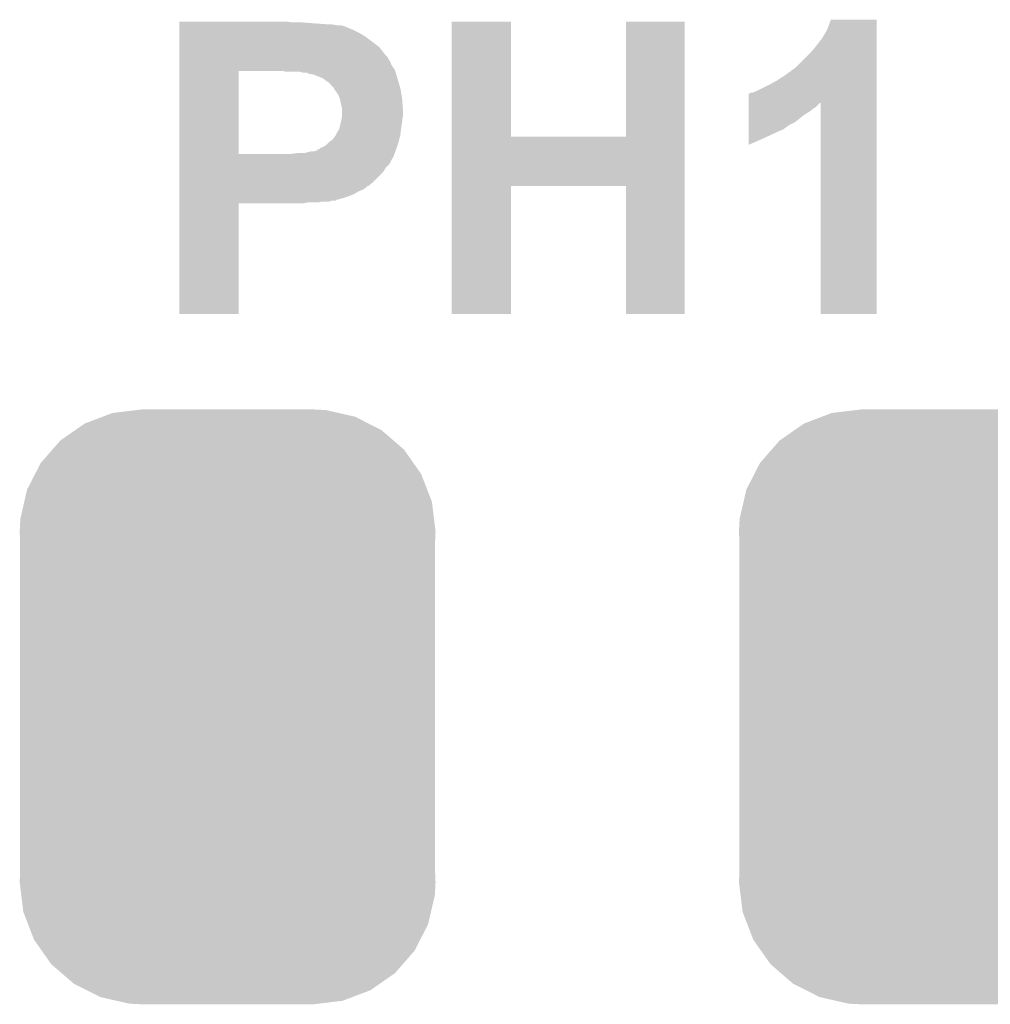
# Model space of a CAD drawing. Extents: x -4 to 126, y -8 to 66.
# Tile 208 of 256: x 88.08 to 90.77, y 35.22 to 37.95. Entities that reach past the tile are written whole.
import ezdxf

# ---------------------------------------------------------------- set-up
doc = ezdxf.new("R2010")
doc.units = 0
doc.layers.get('0').update_dxf_attribs({"linetype": 'CONTINUOUS'})
doc.layers.add('CLICKER_2_FOR_TMPM4L4A_V104_GTO', color=11, linetype='CONTINUOUS')
doc.layers.add('CLICKER_2_FOR_TMPM4L4A_V104_GTS', color=8, linetype='CONTINUOUS')

# ---------------------------------------------------------------- blocks, each defined once
blk = doc.blocks.new('CUSTOM_188')
for points in [[(-0.319758, 0.816954), (-0.25199, 0.82504), (0.308544, 0.816954), (0.27298, 0.82504)], [(-0.25199, 0.82504), (-0.23749, 0.82677), (0.27298, 0.82504), (0.23749, 0.82677)], [(-0.397192, 0.787482), (-0.346778, 0.80667), (0.391686, 0.787482), (0.353772, 0.80667)], [(-0.346778, 0.80667), (-0.319758, 0.816954), (0.353772, 0.80667), (0.308544, 0.816954)], [(-0.465166, 0.74011), (-0.423346, 0.769256), (0.461368, 0.74011), (0.427696, 0.769256)], [(-0.423346, 0.769256), (-0.397192, 0.787482), (0.427696, 0.769256), (0.391686, 0.787482)], [(-0.48704, 0.715032), (-0.465166, 0.74011), (0.49034, 0.715032), (0.461368, 0.74011)], [(-0.519626, 0.67767), (-0.48704, 0.715032), (0.516586, 0.67767), (0.49034, 0.715032)], [(-0.535174, 0.647234), (-0.519626, 0.67767), (0.537964, 0.647234), (0.516586, 0.67767)], [(-0.557316, 0.603886), (-0.535174, 0.647234), (0.55465, 0.603886), (0.537964, 0.647234)], [(-0.565176, 0.569912), (-0.557316, 0.603886), (0.567726, 0.569912), (0.55465, 0.603886)], [(-0.575988, 0.523164), (-0.565176, 0.569912), (0.573482, 0.523164), (0.567726, 0.569912)], [(-0.57785, 0.48768), (-0.575988, 0.523164), (0.57785, 0.48768), (0.573482, 0.523164)], [(-0.57658, 0.458364), (-0.57785, 0.48768), (0.57658, 0.458364), (0.57785, 0.48768)], [(-0.57658, 0.45836), (-0.57658, 0.458364), (0.57658, 0.45836), (0.57658, 0.458364)], [(-0.57658, -0.45836), (-0.57658, 0.45836), (0.57658, -0.45836), (0.57658, 0.45836)], [(-0.57785, -0.48768), (-0.576582, -0.458364), (0.57785, -0.48768), (0.57658, -0.458364)], [(-0.576582, -0.458364), (-0.57658, -0.45836), (0.57658, -0.458364), (0.57658, -0.45836)], [(-0.57348, -0.523164), (-0.57785, -0.48768), (0.575988, -0.523164), (0.57785, -0.48768)], [(-0.567726, -0.569912), (-0.57348, -0.523164), (0.565174, -0.569912), (0.575988, -0.523164)], [(-0.554648, -0.603886), (-0.567726, -0.569912), (0.557316, -0.603886), (0.565174, -0.569912)], [(-0.537964, -0.647234), (-0.554648, -0.603886), (0.535172, -0.647234), (0.557316, -0.603886)], [(-0.516584, -0.67767), (-0.537964, -0.647234), (0.519626, -0.67767), (0.535172, -0.647234)], [(-0.49034, -0.715032), (-0.516584, -0.67767), (0.487038, -0.715032), (0.519626, -0.67767)], [(-0.461366, -0.74011), (-0.49034, -0.715032), (0.465166, -0.74011), (0.487038, -0.715032)], [(-0.427696, -0.769256), (-0.461366, -0.74011), (0.423344, -0.769256), (0.465166, -0.74011)], [(-0.391684, -0.787482), (-0.427696, -0.769256), (0.397192, -0.787482), (0.423344, -0.769256)], [(-0.353772, -0.80667), (-0.391684, -0.787482), (0.346776, -0.80667), (0.397192, -0.787482)], [(-0.308542, -0.816954), (-0.353772, -0.80667), (0.319758, -0.816954), (0.346776, -0.80667)], [(-0.27298, -0.82504), (-0.308542, -0.816954), (0.251988, -0.82504), (0.319758, -0.816954)], [(-0.23749, -0.82677), (-0.27298, -0.82504), (0.23749, -0.82677), (0.251988, -0.82504)]]:
    blk.add_solid(points)

msp = doc.modelspace()

# ---------------------------------------------------------------- linework, layer by layer
at = {"layer": 'CLICKER_2_FOR_TMPM4L4A_V104_GTO'}
for points in [[(88.51902, 37.94506), (88.519022, 37.9476), (88.831422, 37.94506), (88.818722, 37.9476)], [(88.51902, 37.93998), (88.51902, 37.94506), (88.927938, 37.93998), (88.8619, 37.94506)], [(88.51902, 37.93744), (88.51902, 37.93998), (88.955882, 37.93744), (88.940642, 37.93998)], [(88.51902, 37.9349), (88.51902, 37.93744), (88.976202, 37.9349), (88.966042, 37.93744)], [(88.51902, 37.934894), (88.51902, 37.9349), (88.978746, 37.934894), (88.976202, 37.9349)], [(88.51902, 37.93236), (88.51902, 37.934894), (88.981286, 37.93236), (88.978746, 37.934894)], [(89.275932, 37.62756), (89.27594, 37.947578), (89.441042, 37.62756), (89.44102, 37.947578)], [(89.27594, 37.947578), (89.275942, 37.9476), (89.44102, 37.947578), (89.275942, 37.9476)], [(89.76106, 37.627582), (89.76108, 37.947578), (89.92361, 37.627582), (89.92362, 37.947578)], [(89.76108, 37.947578), (89.761082, 37.9476), (89.92362, 37.947578), (89.761082, 37.9476)], [(90.31986, 37.92474), (90.330026, 37.952658), (90.457018, 37.92474), (90.45702, 37.952658)], [(90.330026, 37.952658), (90.330036, 37.95268), (90.45702, 37.952658), (90.330036, 37.95268)], [(88.51902, 37.932358), (88.51902, 37.93236), (88.983824, 37.932358), (88.981286, 37.93236)], [(88.51902, 37.92982), (88.51902, 37.932358), (88.9889, 37.92982), (88.983824, 37.932358)], [(88.51902, 37.92474), (88.51902, 37.92982), (89.0016, 37.92474), (88.9889, 37.92982)], [(88.51902, 37.91712), (88.51902, 37.92474), (89.016838, 37.91712), (89.0016, 37.92474)], [(88.51902, 37.90696), (88.51902, 37.91712), (89.03462, 37.90696), (89.016838, 37.91712)], [(88.51902, 37.876478), (88.51902, 37.90696), (89.075262, 37.876478), (89.03462, 37.90696)], [(90.304622, 37.899342), (90.31986, 37.92474), (90.457018, 37.899342), (90.457018, 37.92474)], [(90.28684, 37.876478), (90.304622, 37.899342), (90.457016, 37.876478), (90.457018, 37.899342)], [(88.519018, 37.85362), (88.51902, 37.876478), (89.093042, 37.85362), (89.075262, 37.876478)], [(88.519018, 37.848536), (88.519018, 37.85362), (89.098122, 37.848536), (89.093042, 37.85362)], [(90.2335, 37.820602), (90.2716, 37.8587), (90.457016, 37.820602), (90.457016, 37.8587)], [(90.2716, 37.8587), (90.28684, 37.876478), (90.457016, 37.8587), (90.457016, 37.876478)], [(88.519018, 37.843458), (88.519018, 37.848536), (89.100662, 37.843458), (89.098122, 37.848536)], [(88.519018, 37.83584), (88.519018, 37.843458), (89.10574, 37.83584), (89.100662, 37.843458)], [(88.519018, 37.828216), (88.519018, 37.83584), (89.108282, 37.828216), (89.10574, 37.83584)], [(88.519018, 37.81298), (88.519018, 37.828216), (89.118442, 37.81298), (89.108282, 37.828216)], [(88.519012, 37.579322), (88.519018, 37.81044), (88.6841, 37.579322), (88.684122, 37.81044)], [(88.519018, 37.81044), (88.519018, 37.81298), (89.119204, 37.81044), (89.118442, 37.81298)], [(88.816182, 37.8079), (88.806022, 37.81044), (89.119966, 37.8079), (89.119204, 37.81044)], [(88.864442, 37.80536), (88.854282, 37.8079), (89.120728, 37.80536), (89.119966, 37.8079)], [(88.874606, 37.805354), (88.864442, 37.80536), (89.12073, 37.805354), (89.120728, 37.80536)], [(88.877146, 37.80282), (88.874606, 37.805354), (89.12149, 37.80282), (89.12073, 37.805354)], [(88.892382, 37.800278), (88.879682, 37.80282), (89.122254, 37.800278), (89.12149, 37.80282)], [(88.917782, 37.790118), (88.892382, 37.800278), (89.1253, 37.790118), (89.122254, 37.800278)], [(90.1827, 37.78504), (90.20556, 37.80028), (90.457014, 37.78504), (90.457014, 37.80028)], [(90.20556, 37.80028), (90.2335, 37.820602), (90.457014, 37.80028), (90.457016, 37.820602)], [(88.92794, 37.7825), (88.917782, 37.790118), (89.127586, 37.7825), (89.1253, 37.790118)], [(88.935562, 37.777418), (88.92794, 37.7825), (89.12911, 37.777418), (89.127586, 37.7825)], [(88.940642, 37.772336), (88.935562, 37.777418), (89.130634, 37.772336), (89.12911, 37.777418)], [(88.943194, 37.76726), (88.940642, 37.772336), (89.132158, 37.76726), (89.130634, 37.772336)], [(90.12428, 37.75456), (90.15984, 37.77234), (90.457014, 37.75456), (90.457014, 37.77234)], [(90.15984, 37.77234), (90.1827, 37.78504), (90.457014, 37.77234), (90.457014, 37.78504)], [(88.945724, 37.76725), (88.943194, 37.76726), (89.13216, 37.76725), (89.132158, 37.76726)], [(88.948768, 37.76218), (88.945724, 37.76725), (89.13368, 37.76218), (89.13216, 37.76725)], [(88.95334, 37.75456), (88.948768, 37.76218), (89.134952, 37.75456), (89.13368, 37.76218)], [(88.96096, 37.7444), (88.95334, 37.75456), (89.136644, 37.7444), (89.134952, 37.75456)], [(88.96604, 37.731702), (88.96096, 37.7444), (89.13876, 37.731702), (89.136644, 37.7444)], [(90.101438, 37.72154), (90.101442, 37.74694), (90.457012, 37.72154), (90.457014, 37.74694)], [(90.101442, 37.74694), (90.103966, 37.746946), (90.457014, 37.74694), (90.457014, 37.746946)], [(90.103966, 37.746946), (90.106506, 37.74948), (90.457014, 37.746946), (90.457014, 37.74948)], [(90.106506, 37.74948), (90.111584, 37.749482), (90.457014, 37.74948), (90.457014, 37.749482)], [(90.111584, 37.749482), (90.12428, 37.75456), (90.457014, 37.749482), (90.457014, 37.75456)], [(88.96604, 37.731698), (88.96604, 37.731702), (89.138762, 37.731698), (89.13876, 37.731702)], [(88.96858, 37.719), (88.96604, 37.731698), (89.139668, 37.719), (89.138762, 37.731698)], [(88.97112, 37.708838), (88.96858, 37.719), (89.140394, 37.708838), (89.139668, 37.719)], [(90.101436, 37.70884), (90.101438, 37.721534), (90.28684, 37.70884), (90.299534, 37.721534)], [(90.101438, 37.721534), (90.101438, 37.72154), (90.299534, 37.721534), (90.302058, 37.72154)], [(90.30208, 37.134822), (90.302058, 37.72154), (90.456998, 37.134822), (90.457012, 37.72154)], [(88.97112, 37.696142), (88.97112, 37.708838), (89.1413, 37.696142), (89.140394, 37.708838)], [(88.97112, 37.683436), (88.97112, 37.696142), (89.141298, 37.683436), (89.1413, 37.696142)], [(90.101428, 37.668198), (90.101432, 37.68852), (90.230958, 37.668198), (90.25636, 37.68852)], [(90.101432, 37.68852), (90.101434, 37.696138), (90.25636, 37.68852), (90.269058, 37.696138)], [(90.101434, 37.70376), (90.101436, 37.70884), (90.27922, 37.70376), (90.28684, 37.70884)], [(90.101434, 37.696138), (90.101434, 37.70376), (90.269058, 37.696138), (90.27922, 37.70376)], [(88.964768, 37.65296), (88.96858, 37.6682), (89.13622, 37.65296), (89.138396, 37.6682)], [(88.96858, 37.6682), (88.969088, 37.67074), (89.138396, 37.6682), (89.13876, 37.67074)], [(88.969088, 37.67074), (88.97061, 37.678356), (89.13876, 37.67074), (89.13876, 37.678356)], [(88.97061, 37.678356), (88.97112, 37.680898), (89.13876, 37.678356), (89.140028, 37.680898)], [(88.97112, 37.680898), (88.97112, 37.683436), (89.140028, 37.680898), (89.141298, 37.683436)], [(90.101426, 37.64788), (90.101428, 37.660578), (90.19794, 37.64788), (90.21572, 37.660578)], [(90.101428, 37.660578), (90.101428, 37.668198), (90.21572, 37.660578), (90.230958, 37.668198)], [(88.953338, 37.6301), (88.954608, 37.63264), (89.133044, 37.6301), (89.13368, 37.63264)], [(88.954608, 37.63264), (88.95842, 37.640258), (89.13368, 37.63264), (89.134632, 37.640258)], [(88.95842, 37.640258), (88.963498, 37.647876), (89.134632, 37.640258), (89.135584, 37.647876)], [(88.963498, 37.647876), (88.964768, 37.65296), (89.135584, 37.647876), (89.13622, 37.65296)], [(90.101422, 37.62248), (90.101424, 37.64026), (90.14206, 37.62248), (90.18016, 37.64026)], [(90.101424, 37.64026), (90.101426, 37.64788), (90.18016, 37.64026), (90.19794, 37.64788)], [(88.92032, 37.59962), (88.92794, 37.6047), (89.124366, 37.59962), (89.126058, 37.6047)], [(88.92794, 37.6047), (88.93556, 37.612318), (89.126058, 37.6047), (89.128598, 37.612318)], [(88.93556, 37.612318), (88.935564, 37.612322), (89.128598, 37.612318), (89.1286, 37.612322)], [(88.935564, 37.612322), (88.945718, 37.619938), (89.1286, 37.612322), (89.130504, 37.619938)], [(88.945718, 37.619938), (88.953338, 37.6301), (89.130504, 37.619938), (89.133044, 37.6301)], [(89.275928, 37.4904), (89.275932, 37.62756), (89.923606, 37.4904), (89.92361, 37.62756)], [(89.441042, 37.62756), (89.76106, 37.627582), (89.92361, 37.62756), (89.92361, 37.627582)], [(90.10142, 37.604734), (90.101422, 37.62248), (90.10142, 37.604734), (90.14206, 37.62248)], [(88.51901, 37.56914), (88.519012, 37.5793), (89.113356, 37.56914), (89.117168, 37.5793)], [(88.519012, 37.5793), (88.519012, 37.579322), (88.826338, 37.5793), (88.6841, 37.579322)], [(88.826338, 37.5793), (88.84666, 37.58184), (89.117168, 37.5793), (89.11812, 37.58184)], [(88.866978, 37.58184), (88.887298, 37.58692), (89.11812, 37.58184), (89.120026, 37.58692)], [(88.894916, 37.58692), (88.902524, 37.589456), (89.120026, 37.58692), (89.120978, 37.589456)], [(88.902524, 37.58946), (88.90254, 37.591978), (89.12098, 37.58946), (89.121818, 37.591978)], [(88.902524, 37.589456), (88.902524, 37.58946), (89.120978, 37.589456), (89.12098, 37.58946)], [(88.90254, 37.591978), (88.907614, 37.592), (89.121818, 37.591978), (89.121826, 37.592)], [(88.907614, 37.592), (88.912698, 37.597076), (89.121826, 37.592), (89.123518, 37.597076)], [(88.912698, 37.597076), (88.92032, 37.59962), (89.123518, 37.597076), (89.124366, 37.59962)], [(88.51901, 37.566596), (88.51901, 37.56914), (89.110818, 37.566596), (89.113356, 37.56914)], [(88.51901, 37.55136), (88.51901, 37.566596), (89.103198, 37.55136), (89.110818, 37.566596)], [(88.51901, 37.541198), (88.51901, 37.55136), (89.093038, 37.541198), (89.103198, 37.55136)], [(88.519008, 37.5031), (88.51901, 37.528498), (89.06002, 37.5031), (89.085418, 37.528498)], [(88.51901, 37.528498), (88.51901, 37.541198), (89.085418, 37.528498), (89.093038, 37.541198)], [(88.519008, 37.4904), (88.519008, 37.5031), (89.044774, 37.4904), (89.06002, 37.5031)], [(88.519008, 37.490394), (88.519008, 37.4904), (89.042234, 37.490394), (89.044774, 37.4904)], [(88.519008, 37.48532), (88.519008, 37.490394), (89.03716, 37.48532), (89.042234, 37.490394)], [(88.519008, 37.48024), (88.519008, 37.48532), (89.02954, 37.48024), (89.03716, 37.48532)], [(88.519008, 37.47516), (88.519008, 37.48024), (89.016838, 37.47516), (89.02954, 37.48024)], [(88.519008, 37.46754), (88.519008, 37.47516), (89.004142, 37.46754), (89.016838, 37.47516)], [(88.519008, 37.46246), (88.519008, 37.46754), (88.991442, 37.46246), (89.004142, 37.46754)], [(89.27592, 37.134822), (89.275928, 37.490378), (89.440998, 37.134822), (89.44102, 37.490378)], [(89.275928, 37.490378), (89.275928, 37.4904), (89.44102, 37.490378), (89.761038, 37.4904)], [(89.76106, 37.134822), (89.761038, 37.4904), (89.923598, 37.134822), (89.923606, 37.4904)], [(88.519, 37.134822), (88.519008, 37.442118), (88.684078, 37.134822), (88.6841, 37.442118)], [(88.519008, 37.45738), (88.519008, 37.46246), (88.9762, 37.45738), (88.991442, 37.46246)], [(88.519008, 37.4523), (88.519008, 37.45738), (88.958418, 37.4523), (88.9762, 37.45738)], [(88.519008, 37.452294), (88.519008, 37.4523), (88.955874, 37.452294), (88.958418, 37.4523)], [(88.519008, 37.44976), (88.519008, 37.452294), (88.953334, 37.44976), (88.955874, 37.452294)], [(88.519008, 37.449758), (88.519008, 37.44976), (88.943178, 37.449758), (88.953334, 37.44976)], [(88.519008, 37.44722), (88.519008, 37.449758), (88.935556, 37.44722), (88.943178, 37.449758)], [(88.519008, 37.44468), (88.519008, 37.44722), (88.905078, 37.44468), (88.915238, 37.44722)], [(88.519008, 37.44214), (88.519008, 37.44468), (88.861898, 37.44214), (88.877138, 37.44468)], [(88.519008, 37.442118), (88.519008, 37.44214), (88.6841, 37.442118), (88.861898, 37.44214)], [(88.684078, 37.1348), (88.519, 37.134822), (88.684078, 37.1348), (88.684078, 37.134822)], [(89.440998, 37.1348), (89.27592, 37.134822), (89.440998, 37.1348), (89.440998, 37.134822)], [(89.923598, 37.1348), (89.76106, 37.134822), (89.923598, 37.1348), (89.923598, 37.134822)], [(90.456998, 37.1348), (90.30208, 37.134822), (90.456998, 37.1348), (90.456998, 37.134822)]]:
    msp.add_solid(points, dxfattribs=at)

# ---------------------------------------------------------------- block references
at = {"layer": 'CLICKER_2_FOR_TMPM4L4A_V104_GTS'}
for p in [(88.65362, 36.0426), (90.6526, 36.0426)]:
    msp.add_blockref('CUSTOM_188', p, dxfattribs=at)

doc.saveas('drawing.dxf')
